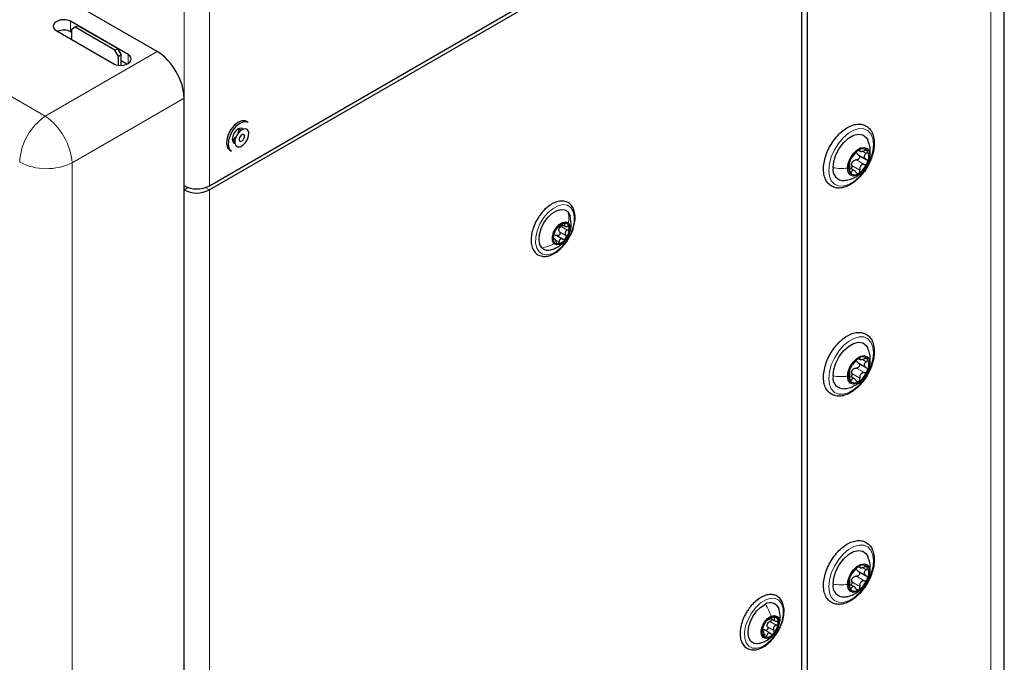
# Paper-space layout 'Blatt2' of a CAD drawing. Header units: millimetres. Extents: x 5 to 418, y 2 to 292.
# Tile 53 of 112: x 142 to 174, y 172 to 193. Entities that reach past the tile are written whole.
import ezdxf

# ---------------------------------------------------------------- set-up
doc = ezdxf.new("R2010")
doc.units = ezdxf.units.MM

psp = doc.layouts.new('Blatt2')

# ---------------------------------------------------------------- linework, layer by layer
at = {"color": 7, "linetype": 'Continuous', "lineweight": 25}
for p, q in [((174.261, 105.896), (174.261, 237.904)), ((167.812, 225.18), (167.812, 143.798)), ((167.812, 224.291), (167.812, 144.701)), ((148.26, 187.628), (167.399, 198.677)), ((167.399, 198.541), (148.26, 187.492)), ((167.635, 149.956), (167.635, 198.405)), ((146.553, 192.016), (141.05, 195.193)), ((145.609, 191.917), (143.723, 193.005)), ((143.251, 192.705), (145.137, 191.616)), ((143.752, 192.648), (143.723, 192.665)), ((143.87, 192.809), (143.752, 192.741)), ((143.752, 192.741), (143.752, 192.415)), ((143.959, 192.86), (143.87, 192.809)), ((145.167, 192.061), (143.87, 192.809)), ((145.255, 192.112), (143.959, 192.86)), ((145.167, 192.061), (145.255, 192.112)), ((145.284, 191.857), (145.167, 192.061)), ((145.255, 192.112), (145.373, 191.908)), ((145.373, 191.908), (145.284, 191.857)), ((145.284, 191.568), (145.284, 191.857)), ((145.373, 191.564), (145.373, 191.908)), ((145.56, 191.604), (145.373, 191.713)), ((147.435, 145.916), (147.435, 190.487)), ((149.534, 189.698), (149.475, 189.732)), ((149.301, 189.445), (149.217, 189.493)), ((149.009, 189.132), (149.093, 189.084)), ((148.931, 188.79), (148.99, 188.756)), ((169.493, 188.786), (169.542, 188.758)), ((169.483, 188.643), (169.744, 188.492)), ((169.352, 188.13), (169.202, 188.217)), ((169.727, 188.23), (169.749, 188.269)), ((159.792, 186.364), (159.892, 186.306)), ((159.562, 185.886), (159.509, 185.916)), ((159.63, 186.008), (159.837, 185.889)), ((169.493, 181.981), (169.542, 181.953)), ((169.483, 181.838), (169.744, 181.687)), ((169.352, 181.326), (169.202, 181.413)), ((169.727, 181.426), (169.749, 181.465)), ((169.483, 175.034), (169.744, 174.883)), ((169.493, 175.177), (169.542, 175.149)), ((169.352, 174.521), (169.202, 174.608)), ((169.727, 174.621), (169.749, 174.66)), ((166.618, 173.486), (166.776, 173.394)), ((166.391, 173.051), (166.34, 173.081)), ((166.623, 172.994), (166.395, 173.126)), ((166.238, 172.668), (166.419, 172.73))]:
    psp.add_line(p, q, dxfattribs=at)
at = {"color": 7, "linetype": 'Continuous', "lineweight": 18}
for p, q in [((173.822, 105.284), (173.822, 237.292)), ((147.435, 187.628), (147.435, 213.145)), ((148.26, 187.628), (148.26, 213.145)), ((127.292, 198.912), (142.895, 189.904)), ((143.723, 192.665), (143.723, 193.005)), ((142.895, 189.904), (146.553, 192.016)), ((145.609, 191.63), (145.609, 191.917)), ((147.435, 190.487), (143.777, 188.376)), ((169.512, 188.803), (169.536, 188.789)), ((169.62, 188.758), (169.746, 188.685)), ((169.874, 188.736), (169.86, 188.625)), ((169.422, 188.475), (169.682, 188.325)), ((143.777, 188.376), (143.777, 118.158)), ((169.196, 188.122), (169.262, 188.083)), ((169.277, 188.294), (169.536, 188.144)), ((147.57, 187.57), (147.435, 187.492)), ((147.435, 138.499), (147.435, 187.492)), ((148.125, 187.57), (148.26, 187.492)), ((148.26, 187.492), (148.26, 138.499)), ((159.77, 186.3), (159.976, 186.181)), ((159.842, 186.403), (159.888, 186.376)), ((159.505, 185.888), (159.53, 185.874)), ((159.563, 185.877), (159.702, 185.797)), ((159.714, 186.126), (159.921, 186.007)), ((169.512, 181.999), (169.536, 181.985)), ((169.422, 181.671), (169.682, 181.521)), ((169.62, 181.953), (169.746, 181.88)), ((169.874, 181.931), (169.86, 181.82)), ((169.196, 181.317), (169.262, 181.279)), ((169.277, 181.49), (169.536, 181.34)), ((169.512, 175.194), (169.536, 175.18)), ((169.62, 175.149), (169.746, 175.076)), ((169.874, 175.127), (169.86, 175.016)), ((169.277, 174.685), (169.536, 174.535)), ((169.422, 174.866), (169.682, 174.716)), ((169.196, 174.513), (169.262, 174.474)), ((166.596, 173.384), (166.802, 173.265)), ((166.693, 173.535), (166.756, 173.499)), ((166.341, 173.065), (166.355, 173.056)), ((166.424, 172.968), (166.495, 172.926)), ((166.517, 173.212), (166.724, 173.093))]:
    psp.add_line(p, q, dxfattribs=at)
at = {"color": 7, "linetype": 'Continuous', "lineweight": 25, "flags": 128}
for points in [[(149.475, 189.732), (149.434, 189.75), (149.321, 189.752), (149.196, 189.701), (149.071, 189.603), (148.961, 189.467), (148.877, 189.309), (148.828, 189.146)], [(149.534, 189.698), (149.493, 189.716), (149.38, 189.718), (149.255, 189.667), (149.13, 189.569), (149.02, 189.433), (148.936, 189.275), (148.887, 189.112)], [(149.366, 189.478), (149.34, 189.499), (149.277, 189.511), (149.203, 189.486), (149.129, 189.426), (149.065, 189.34), (149.023, 189.243), (149.009, 189.149)], [(149.098, 189.124), (149.095, 189.02), (149.126, 188.941), (149.187, 188.901), (149.269, 188.906), (149.358, 188.954), (149.442, 189.038), (149.507, 189.146), (149.544, 189.261), (149.547, 189.366), (149.515, 189.445), (149.454, 189.485), (149.373, 189.48), (149.284, 189.432), (149.2, 189.348), (149.135, 189.24), (149.098, 189.124)], [(149.221, 189.475), (149.206, 189.381), (149.188, 189.331)], [(148.828, 189.146), (148.82, 188.995), (148.853, 188.873), (148.925, 188.793), (148.931, 188.79)], [(148.887, 189.112), (148.879, 188.961), (148.912, 188.839), (148.984, 188.759), (148.99, 188.756)], [(149.009, 189.149), (149.023, 189.071), (149.065, 189.023), (149.096, 189.012)], [(149.235, 189.167), (149.234, 189.126), (149.246, 189.096), (149.269, 189.08), (149.301, 189.082), (149.335, 189.101), (149.367, 189.133), (149.393, 189.175), (149.407, 189.219), (149.408, 189.26), (149.396, 189.29), (149.372, 189.306), (149.341, 189.304), (149.306, 189.285), (149.274, 189.253), (149.249, 189.211), (149.235, 189.167)], [(168.66, 188.218), (168.684, 188.423), (168.754, 188.64), (168.864, 188.85), (169.005, 189.036), (169.166, 189.183), (169.333, 189.28), (169.494, 189.318), (169.635, 189.295), (169.745, 189.212), (169.797, 189.126)], [(169.134, 188.206), (169.156, 188.362), (169.219, 188.524), (169.315, 188.674), (169.434, 188.792), (169.56, 188.864), (169.678, 188.883), (169.775, 188.845), (169.838, 188.756), (169.86, 188.625)], [(169.86, 188.625), (169.838, 188.469), (169.775, 188.306), (169.678, 188.157), (169.56, 188.039), (169.434, 187.966), (169.315, 187.948), (169.219, 187.985), (169.156, 188.075), (169.134, 188.206)], [(159.14, 185.6), (159.072, 185.712), (159.044, 185.863), (159.058, 186.041), (159.113, 186.231), (159.204, 186.417), (159.324, 186.586), (159.463, 186.722), (159.611, 186.815), (159.754, 186.858), (159.882, 186.847), (159.984, 186.783)], [(159.984, 186.783), (160.052, 186.671), (160.06, 186.645)], [(159.531, 185.739), (159.484, 185.832), (159.481, 185.962), (159.521, 186.108), (159.599, 186.248), (159.703, 186.362), (159.816, 186.432), (159.923, 186.447), (160.006, 186.405)], [(160.006, 186.405), (160.052, 186.312), (160.056, 186.183), (160.016, 186.037), (159.938, 185.896), (159.834, 185.782), (159.72, 185.712), (159.614, 185.697), (159.531, 185.739)], [(168.66, 181.414), (168.684, 181.619), (168.754, 181.835), (168.864, 182.045), (169.005, 182.231), (169.166, 182.379), (169.333, 182.476), (169.494, 182.514), (169.635, 182.491), (169.745, 182.408), (169.797, 182.321)], [(169.134, 181.401), (169.156, 181.557), (169.219, 181.72), (169.315, 181.869), (169.434, 181.987), (169.56, 182.06), (169.678, 182.079), (169.775, 182.041), (169.838, 181.951), (169.86, 181.82)], [(169.86, 181.82), (169.838, 181.664), (169.775, 181.502), (169.678, 181.353), (169.56, 181.234), (169.434, 181.162), (169.315, 181.143), (169.219, 181.181), (169.156, 181.271), (169.134, 181.401)], [(168.66, 174.609), (168.684, 174.814), (168.754, 175.031), (168.864, 175.241), (169.005, 175.427), (169.166, 175.574), (169.333, 175.671), (169.494, 175.709), (169.635, 175.686), (169.745, 175.603), (169.797, 175.517)], [(169.134, 174.597), (169.156, 174.753), (169.219, 174.915), (169.315, 175.065), (169.434, 175.183), (169.56, 175.255), (169.678, 175.274), (169.775, 175.236), (169.838, 175.147), (169.86, 175.016)], [(169.86, 175.016), (169.838, 174.86), (169.775, 174.697), (169.678, 174.548), (169.56, 174.43), (169.434, 174.357), (169.315, 174.339), (169.219, 174.376), (169.156, 174.466), (169.134, 174.597)], [(166.348, 172.706), (166.205, 172.663), (166.077, 172.674), (165.975, 172.739), (165.907, 172.851), (165.879, 173.003), (165.894, 173.18), (165.948, 173.37), (166.04, 173.557), (166.16, 173.725), (166.299, 173.861), (166.447, 173.955)], [(166.631, 173.562), (166.74, 173.587), (166.829, 173.555), (166.883, 173.471), (166.894, 173.347), (166.861, 173.202), (166.789, 173.059), (166.689, 172.938), (166.576, 172.86)], [(166.576, 172.86), (166.467, 172.835), (166.379, 172.867), (166.325, 172.951), (166.313, 173.075), (166.346, 173.22), (166.418, 173.364), (166.518, 173.484), (166.631, 173.562)]]:
    psp.add_lwpolyline(points, dxfattribs=at)
at = {"color": 7, "linetype": 'Continuous', "lineweight": 18, "flags": 128}
for points in [[(168.519, 188.136), (168.54, 188.351), (168.602, 188.577), (168.703, 188.802), (168.834, 189.013), (168.99, 189.198), (169.161, 189.345), (169.338, 189.447), (169.509, 189.497), (169.665, 189.492), (169.796, 189.433), (169.896, 189.324), (169.959, 189.17), (169.98, 188.98), (169.959, 188.766), (169.896, 188.54), (169.796, 188.314), (169.665, 188.103), (169.509, 187.919), (169.338, 187.771), (169.161, 187.67), (168.99, 187.62), (168.834, 187.624), (168.703, 187.683), (168.602, 187.793), (168.54, 187.947), (168.519, 188.136)], [(160.08, 186.917), (160.158, 186.793), (160.196, 186.628), (160.19, 186.433), (160.141, 186.221), (160.053, 186.008), (159.932, 185.807), (159.785, 185.632), (159.623, 185.495), (159.457, 185.406), (159.298, 185.37), (159.158, 185.39), (159.044, 185.465), (158.966, 185.589), (158.929, 185.755), (158.934, 185.95), (158.983, 186.161), (159.071, 186.375), (159.192, 186.576), (159.339, 186.751), (159.501, 186.887), (159.667, 186.977), (159.826, 187.012), (159.967, 186.992), (160.08, 186.917)], [(168.519, 181.332), (168.54, 181.546), (168.602, 181.772), (168.703, 181.997), (168.834, 182.208), (168.99, 182.393), (169.161, 182.54), (169.338, 182.642), (169.509, 182.692), (169.665, 182.688), (169.796, 182.629), (169.896, 182.519), (169.959, 182.365), (169.98, 182.175), (169.959, 181.961), (169.896, 181.735), (169.796, 181.51), (169.665, 181.299), (169.509, 181.114), (169.338, 180.967), (169.161, 180.865), (168.99, 180.815), (168.834, 180.82), (168.703, 180.878), (168.602, 180.988), (168.54, 181.142), (168.519, 181.332)], [(168.519, 174.527), (168.54, 174.742), (168.602, 174.968), (168.703, 175.193), (168.834, 175.404), (168.99, 175.589), (169.161, 175.736), (169.338, 175.838), (169.509, 175.888), (169.665, 175.883), (169.796, 175.824), (169.896, 175.715), (169.959, 175.561), (169.98, 175.371), (169.959, 175.157), (169.896, 174.931), (169.796, 174.705), (169.665, 174.494), (169.509, 174.31), (169.338, 174.162), (169.161, 174.061), (168.99, 174.011), (168.834, 174.015), (168.703, 174.074), (168.602, 174.184), (168.54, 174.338), (168.519, 174.527)], [(166.337, 172.564), (166.175, 172.513), (166.028, 172.518), (165.907, 172.579), (165.819, 172.691), (165.77, 172.846), (165.764, 173.034), (165.801, 173.243), (165.879, 173.457), (165.992, 173.663), (166.133, 173.846), (166.292, 173.994), (166.458, 174.097), (166.62, 174.147), (166.767, 174.142), (166.888, 174.081), (166.976, 173.97), (167.025, 173.814), (167.031, 173.626), (166.994, 173.418), (166.916, 173.203), (166.803, 172.997), (166.662, 172.814), (166.503, 172.666), (166.337, 172.564)]]:
    psp.add_lwpolyline(points, dxfattribs=at)
at = {"color": 7, "linetype": 'Continuous', "lineweight": 18}
for centre, radius, start, end in [((143.99, 188.309), 1.935, 124.4666, 177.2658), ((141.663, 188.174), 2.124, 5.4458, 54.5542), ((142.943, 190.122), 1.935, 242.7384, 295.5295)]:
    psp.add_arc(centre, radius, start, end, dxfattribs=at)
at = {"color": 7, "linetype": 'Continuous', "lineweight": 25}
for centre, radius, start, end in [((148.851, 189.437), 0.346, 297.74, 325.16), ((169.883, 188.193), 0.716, 122.638, 159.7729), ((169.627, 188.637), 0.205, 40.5328, 129.2482), ((169.402, 188.58), 0.426, 333.4364, 26.5636), ((169.592, 188.25), 0.426, 153.4364, 206.5636), ((169.509, 188.261), 0.263, 135.2838, 147.1271), ((169.01, 188.155), 0.355, 169.7453, 273.6137), ((169.111, 188.637), 0.716, 302.638, 339.7729), ((169.367, 188.193), 0.205, 220.5328, 309.2482), ((147.848, 188.424), 0.897, 242.6097, 297.3903), ((147.848, 188.288), 0.897, 242.6097, 297.3903), ((160.047, 185.905), 0.543, 142.8697, 181.5276), ((159.948, 186.031), 0.39, 100.2814, 148.8549), ((159.884, 186.164), 0.198, 154.9793, 169.4181), ((159.88, 186.262), 0.152, 356.8849, 90.8685), ((159.49, 186.24), 0.543, 322.8697, 1.5276), ((159.656, 185.882), 0.152, 176.8849, 270.8685), ((159.589, 186.113), 0.39, 280.2814, 328.8549), ((159.338, 185.81), 0.289, 226.745, 287.6985), ((169.883, 181.389), 0.716, 122.638, 159.7729), ((169.627, 181.833), 0.205, 40.5328, 129.2482), ((169.402, 181.776), 0.426, 333.4364, 26.5636), ((169.592, 181.446), 0.426, 153.4364, 206.5636), ((169.509, 181.456), 0.263, 135.2838, 147.1271), ((169.01, 181.35), 0.355, 169.7453, 273.6137), ((169.111, 181.833), 0.716, 302.638, 339.7729), ((169.367, 181.389), 0.205, 220.5328, 309.2482), ((169.627, 175.028), 0.205, 40.5328, 129.2482), ((169.883, 174.584), 0.716, 122.638, 159.7729), ((169.402, 174.971), 0.426, 333.4364, 26.5636), ((169.01, 174.546), 0.355, 169.7453, 273.6137), ((169.592, 174.641), 0.426, 153.4364, 206.5636), ((169.509, 174.652), 0.263, 135.2838, 147.1271), ((169.111, 175.028), 0.716, 302.638, 339.7729), ((169.367, 174.584), 0.205, 220.5328, 309.2482), ((166.608, 173.703), 0.299, 14.1551, 122.729), ((166.935, 173.021), 0.599, 137.4839, 173.6092), ((166.736, 173.252), 0.298, 85.7943, 144.2762), ((166.712, 173.225), 0.219, 148.7957, 162.2973), ((166.272, 173.401), 0.599, 317.4839, 353.6092), ((166.689, 173.379), 0.184, 346.0603, 68.2132), ((166.518, 173.043), 0.184, 166.0603, 248.2132), ((166.472, 173.17), 0.298, 265.7943, 324.2762)]:
    psp.add_arc(centre, radius, start, end, dxfattribs=at)
for centre, major_axis, ratio, start_param, end_param in [((143.487, 192.855), (0.333, 0.016), 0.606667, 0.756333, 3.897926), ((143.487, 192.515), (0.333, 0.016), 0.606667, 0.756333, 2.138069), ((146.55, 190.995), (-0.625, 1.083), 0.578965, 3.928442, 5.496499), ((145.373, 191.766), (0.333, 0.016), 0.606667, 3.897926, 7.039519)]:
    psp.add_ellipse(centre, major_axis=major_axis, ratio=ratio, start_param=start_param, end_param=end_param, dxfattribs=at)
for points, knots in [([(169.229, 187.669), (169.26, 187.688), (169.351, 187.744), (169.496, 187.869), (169.653, 188.048), (169.789, 188.252), (169.897, 188.472), (169.972, 188.698), (170.011, 188.92), (170.011, 189.13), (169.969, 189.317), (169.885, 189.47), (169.764, 189.58), (169.617, 189.639), (169.456, 189.648), (169.286, 189.61), (169.11, 189.526), (168.935, 189.398), (168.771, 189.232), (168.625, 189.038), (168.504, 188.823), (168.414, 188.599), (168.359, 188.374), (168.341, 188.158), (168.365, 187.96), (168.43, 187.79), (168.536, 187.66), (168.674, 187.578), (168.83, 187.548), (168.996, 187.566), (169.131, 187.615), (169.209, 187.658), (169.229, 187.669)], [0, 0, 0, 0, 0.0186732, 0.0538579, 0.0889785, 0.1240261, 0.1590685, 0.1941799, 0.2294437, 0.2649498, 0.3007026, 0.3361738, 0.3704005, 0.4032145, 0.4356643, 0.4689002, 0.503345, 0.5384459, 0.5736031, 0.6086769, 0.6437113, 0.6787871, 0.713972, 0.7493633, 0.7850205, 0.8207198, 0.8555999, 0.8889439, 0.9214696, 0.9542303, 0.98818, 1, 1, 1, 1]), ([(169.875, 188.736), (169.876, 188.745), (169.883, 188.823), (169.86, 188.957), (169.815, 189.071), (169.795, 189.122)], [0, 0, 0, 0, 0.073514, 0.585674, 1, 1, 1, 1]), ([(169.497, 188.796), (169.489, 188.791), (169.473, 188.781), (169.447, 188.759), (169.425, 188.736), (169.413, 188.722), (169.408, 188.715)], [0, 0, 0, 0, 0.24999, 0.499611, 0.749127, 1, 1, 1, 1]), ([(169.536, 188.789), (169.537, 188.794), (169.54, 188.802), (169.533, 188.808), (169.519, 188.808), (169.504, 188.8), (169.497, 188.796)], [0, 0, 0, 0, 0.249853, 0.499901, 0.750114, 1, 1, 1, 1]), ([(169.536, 188.789), (169.534, 188.78), (169.53, 188.766), (169.544, 188.756), (169.561, 188.752), (169.586, 188.752), (169.626, 188.757), (169.659, 188.769), (169.682, 188.776)], [0, 0, 0, 0, 0.24922, 0.374358, 0.498948, 0.624021, 0.749768, 1, 1, 1, 1]), ([(169.783, 188.771), (169.778, 188.776), (169.768, 188.785), (169.742, 188.79), (169.712, 188.787), (169.692, 188.78), (169.682, 188.776)], [0, 0, 0, 0, 0.249858, 0.499467, 0.749011, 1, 1, 1, 1]), ([(169.746, 188.685), (169.754, 188.692), (169.77, 188.705), (169.785, 188.729), (169.791, 188.752), (169.786, 188.765), (169.783, 188.771)], [0, 0, 0, 0, 0.249806, 0.500054, 0.750309, 1, 1, 1, 1]), ([(169.749, 188.269), (169.768, 188.302), (169.823, 188.393), (169.869, 188.553), (169.873, 188.679), (169.875, 188.736)], [0, 0, 0, 0, 0.233244, 0.649662, 1, 1, 1, 1]), ([(169.211, 188.441), (169.208, 188.431), (169.2, 188.411), (169.195, 188.388), (169.194, 188.373), (169.197, 188.37), (169.198, 188.369)], [0, 0, 0, 0, 0.250032, 0.499632, 0.749228, 1, 1, 1, 1]), ([(169.262, 188.534), (169.259, 188.53), (169.252, 188.521), (169.238, 188.499), (169.224, 188.471), (169.215, 188.451), (169.211, 188.441)], [0, 0, 0, 0, 0.249816, 0.499908, 0.75012, 1, 1, 1, 1]), ([(169.262, 188.534), (169.27, 188.544), (169.281, 188.558), (169.304, 188.589), (169.324, 188.615), (169.347, 188.642), (169.377, 188.677), (169.395, 188.7), (169.408, 188.715)], [0, 0, 0, 0, 0.249219, 0.374357, 0.498947, 0.62402, 0.749767, 1, 1, 1, 1]), ([(169.277, 188.294), (169.274, 188.313), (169.27, 188.35), (169.282, 188.386), (169.289, 188.404)], [0, 0, 0, 0, 0.500646, 1, 1, 1, 1]), ([(169.322, 188.446), (169.338, 188.455), (169.369, 188.474), (169.404, 188.475), (169.422, 188.475)], [0, 0, 0, 0, 0.49811, 1, 1, 1, 1]), ([(169.486, 188.641), (169.495, 188.635), (169.511, 188.625), (169.526, 188.6), (169.531, 188.57), (169.525, 188.539), (169.508, 188.511), (169.483, 188.489), (169.453, 188.476), (169.433, 188.475), (169.422, 188.475)], [0, 0, 0, 0, 0.1252122, 0.2494682, 0.3743102, 0.49905, 0.6238871, 0.7493816, 0.8744372, 1, 1, 1, 1]), ([(169.486, 188.641), (169.472, 188.65), (169.444, 188.668), (169.431, 188.696), (169.425, 188.71)], [0, 0, 0, 0, 0.500609, 1, 1, 1, 1]), ([(169.746, 188.685), (169.729, 188.67), (169.703, 188.649), (169.685, 188.612), (169.68, 188.583), (169.685, 188.555), (169.703, 188.52), (169.729, 188.503), (169.746, 188.491)], [0, 0, 0, 0, 0.249194, 0.37433, 0.498925, 0.624004, 0.749757, 1, 1, 1, 1]), ([(169.783, 188.39), (169.786, 188.4), (169.791, 188.42), (169.785, 188.45), (169.77, 188.475), (169.754, 188.486), (169.746, 188.491)], [0, 0, 0, 0, 0.250032, 0.4996317, 0.7492275, 1, 1, 1, 1]), ([(169.034, 187.805), (169.056, 187.806), (169.14, 187.811), (169.281, 187.857), (169.444, 187.94), (169.558, 188.021), (169.607, 188.079), (169.618, 188.092)], [0, 0, 0, 0, 0.097746, 0.382147, 0.655833, 0.924291, 1, 1, 1, 1]), ([(169.198, 188.175), (169.197, 188.164), (169.194, 188.143), (169.195, 188.11), (169.201, 188.08), (169.208, 188.066), (169.211, 188.06)], [0, 0, 0, 0, 0.249806, 0.500054, 0.750309, 1, 1, 1, 1]), ([(169.198, 188.175), (169.2, 188.198), (169.204, 188.232), (169.206, 188.278), (169.206, 188.31), (169.206, 188.335), (169.204, 188.36), (169.2, 188.365), (169.198, 188.369)], [0, 0, 0, 0, 0.249194, 0.37433, 0.498925, 0.624004, 0.749757, 1, 1, 1, 1]), ([(169.211, 188.06), (169.215, 188.055), (169.224, 188.047), (169.238, 188.049), (169.252, 188.061), (169.259, 188.076), (169.262, 188.083)], [0, 0, 0, 0, 0.249858, 0.499467, 0.749011, 1, 1, 1, 1]), ([(169.277, 188.294), (169.278, 188.283), (169.281, 188.262), (169.274, 188.23), (169.262, 188.204), (169.25, 188.195), (169.246, 188.192)], [0, 0, 0, 0, 0.278955, 0.555759, 0.833842, 1, 1, 1, 1]), ([(169.408, 188.07), (169.395, 188.088), (169.377, 188.115), (169.347, 188.134), (169.325, 188.141), (169.304, 188.138), (169.281, 188.123), (169.27, 188.099), (169.262, 188.083)], [0, 0, 0, 0, 0.24922, 0.374358, 0.498948, 0.624021, 0.749768, 1, 1, 1, 1]), ([(169.497, 188.034), (169.504, 188.04), (169.519, 188.051), (169.533, 188.08), (169.54, 188.112), (169.537, 188.134), (169.536, 188.144)], [0, 0, 0, 0, 0.24999, 0.499611, 0.749127, 1, 1, 1, 1]), ([(169.682, 188.325), (169.66, 188.324), (169.626, 188.323), (169.587, 188.301), (169.561, 188.278), (169.544, 188.248), (169.53, 188.203), (169.534, 188.168), (169.536, 188.144)], [0, 0, 0, 0, 0.249219, 0.374357, 0.498947, 0.62402, 0.749767, 1, 1, 1, 1]), ([(169.682, 188.325), (169.692, 188.326), (169.712, 188.326), (169.742, 188.339), (169.768, 188.361), (169.778, 188.38), (169.783, 188.39)], [0, 0, 0, 0, 0.249816, 0.4999076, 0.7501199, 1, 1, 1, 1]), ([(169.408, 188.07), (169.413, 188.062), (169.425, 188.045), (169.447, 188.03), (169.473, 188.024), (169.489, 188.031), (169.497, 188.034)], [0, 0, 0, 0, 0.249853, 0.499901, 0.750114, 1, 1, 1, 1]), ([(160.04, 185.955), (160.049, 185.97), (160.098, 186.05), (160.159, 186.209), (160.214, 186.418), (160.229, 186.619), (160.204, 186.801), (160.137, 186.954), (160.031, 187.065), (159.896, 187.126), (159.746, 187.136), (159.588, 187.099), (159.424, 187.017), (159.263, 186.891), (159.143, 186.764), (159.082, 186.681), (159.066, 186.658)], [0, 0, 0, 0, 0.018993, 0.0993188, 0.1798818, 0.260923, 0.342603, 0.4242988, 0.5037125, 0.5795006, 0.6539833, 0.7300687, 0.8090282, 0.8894599, 0.9699328, 1, 1, 1, 1]), ([(159.066, 186.658), (159.043, 186.625), (158.979, 186.53), (158.902, 186.387), (158.867, 186.278), (158.854, 186.237)], [0, 0, 0, 0, 0.250555, 0.725731, 1, 1, 1, 1]), ([(159.422, 185.534), (159.498, 185.559), (159.622, 185.601), (159.773, 185.704), (159.898, 185.824), (160.003, 185.98), (160.067, 186.148), (160.11, 186.37), (160.08, 186.532), (160.059, 186.649)], [0, 0, 0, 0, 0.165961, 0.273235, 0.379241, 0.527018, 0.662597, 0.754984, 1, 1, 1, 1]), ([(158.854, 186.237), (158.843, 186.208), (158.807, 186.108), (158.782, 185.94), (158.783, 185.747), (158.827, 185.576), (158.913, 185.441), (159.034, 185.351), (159.176, 185.314), (159.33, 185.325), (159.492, 185.383), (159.656, 185.485), (159.812, 185.628), (159.945, 185.788), (160.011, 185.904), (160.04, 185.955)], [0, 0, 0, 0, 0.035352, 0.118943, 0.203128, 0.287922, 0.371781, 0.45223, 0.529721, 0.607165, 0.687331, 0.769983, 0.853361, 0.936577, 1, 1, 1, 1]), ([(159.52, 185.986), (159.525, 186.002), (159.533, 186.025), (159.543, 186.061), (159.552, 186.088), (159.56, 186.113), (159.57, 186.14), (159.573, 186.152), (159.576, 186.161)], [0, 0, 0, 0, 0.2491995, 0.3743362, 0.4989302, 0.6240074, 0.7497593, 1, 1, 1, 1]), ([(159.614, 186.232), (159.609, 186.225), (159.599, 186.211), (159.587, 186.189), (159.579, 186.171), (159.577, 186.164), (159.576, 186.161)], [0, 0, 0, 0, 0.249991, 0.499611, 0.749127, 1, 1, 1, 1]), ([(159.66, 186.278), (159.658, 186.278), (159.655, 186.277), (159.644, 186.268), (159.63, 186.253), (159.619, 186.239), (159.614, 186.232)], [0, 0, 0, 0, 0.249852, 0.499902, 0.750115, 1, 1, 1, 1]), ([(159.66, 186.278), (159.664, 186.279), (159.67, 186.281), (159.688, 186.293), (159.706, 186.305), (159.728, 186.32), (159.759, 186.342), (159.78, 186.359), (159.794, 186.371)], [0, 0, 0, 0, 0.249201, 0.374338, 0.498932, 0.624008, 0.74976, 1, 1, 1, 1]), ([(159.714, 186.126), (159.707, 186.137), (159.692, 186.159), (159.69, 186.187), (159.689, 186.2)], [0, 0, 0, 0, 0.501552, 1, 1, 1, 1]), ([(159.704, 186.248), (159.713, 186.259), (159.731, 186.281), (159.757, 186.294), (159.77, 186.3)], [0, 0, 0, 0, 0.498457, 1, 1, 1, 1]), ([(159.821, 186.348), (159.818, 186.342), (159.812, 186.329), (159.794, 186.312), (159.778, 186.304), (159.77, 186.3)], [0, 0, 0, 0, 0.282152, 0.640349, 1, 1, 1, 1]), ([(159.878, 186.414), (159.872, 186.413), (159.859, 186.411), (159.837, 186.401), (159.814, 186.387), (159.801, 186.376), (159.794, 186.371)], [0, 0, 0, 0, 0.249857, 0.499466, 0.749011, 1, 1, 1, 1]), ([(159.888, 186.376), (159.881, 186.365), (159.871, 186.348), (159.872, 186.328), (159.88, 186.314), (159.895, 186.304), (159.922, 186.294), (159.949, 186.294), (159.966, 186.294)], [0, 0, 0, 0, 0.2491679, 0.3743031, 0.4989033, 0.6239875, 0.7497462, 1, 1, 1, 1]), ([(159.888, 186.376), (159.891, 186.381), (159.898, 186.391), (159.899, 186.404), (159.893, 186.413), (159.883, 186.414), (159.878, 186.414)], [0, 0, 0, 0, 0.249807, 0.500055, 0.750309, 1, 1, 1, 1]), ([(159.976, 186.181), (159.96, 186.173), (159.934, 186.159), (159.91, 186.131), (159.898, 186.106), (159.894, 186.08), (159.897, 186.044), (159.911, 186.022), (159.921, 186.007)], [0, 0, 0, 0, 0.249199, 0.374336, 0.49893, 0.624007, 0.749759, 1, 1, 1, 1]), ([(160.032, 186.254), (160.031, 186.261), (160.028, 186.274), (160.012, 186.287), (159.991, 186.294), (159.975, 186.294), (159.966, 186.294)], [0, 0, 0, 0, 0.250033, 0.499632, 0.749228, 1, 1, 1, 1]), ([(159.976, 186.181), (159.984, 186.185), (160, 186.193), (160.019, 186.211), (160.031, 186.233), (160.032, 186.247), (160.032, 186.254)], [0, 0, 0, 0, 0.249815, 0.499908, 0.75012, 1, 1, 1, 1]), ([(159.52, 185.986), (159.518, 185.979), (159.513, 185.965), (159.507, 185.939), (159.504, 185.913), (159.504, 185.898), (159.504, 185.89)], [0, 0, 0, 0, 0.249815, 0.499908, 0.75012, 1, 1, 1, 1]), ([(159.504, 185.89), (159.505, 185.884), (159.507, 185.872), (159.514, 185.864), (159.522, 185.864), (159.527, 185.87), (159.53, 185.874)], [0, 0, 0, 0, 0.250033, 0.499632, 0.749228, 1, 1, 1, 1]), ([(159.608, 185.792), (159.603, 185.81), (159.596, 185.837), (159.582, 185.864), (159.57, 185.88), (159.559, 185.888), (159.544, 185.891), (159.536, 185.88), (159.53, 185.874)], [0, 0, 0, 0, 0.249168, 0.374303, 0.498903, 0.623987, 0.749746, 1, 1, 1, 1]), ([(159.558, 186.017), (159.57, 186.019), (159.594, 186.023), (159.618, 186.013), (159.63, 186.008)], [0, 0, 0, 0, 0.498457, 1, 1, 1, 1]), ([(159.714, 186.126), (159.719, 186.119), (159.727, 186.106), (159.732, 186.081), (159.729, 186.054), (159.717, 186.03), (159.699, 186.012), (159.676, 186.002), (159.652, 186), (159.638, 186.006), (159.63, 186.008)], [0, 0, 0, 0, 0.125222, 0.249483, 0.374326, 0.499063, 0.623896, 0.749388, 0.874441, 1, 1, 1, 1]), ([(159.837, 185.889), (159.821, 185.895), (159.797, 185.904), (159.765, 185.899), (159.743, 185.889), (159.726, 185.872), (159.708, 185.843), (159.705, 185.815), (159.702, 185.797)], [0, 0, 0, 0, 0.249201, 0.3743378, 0.4989316, 0.6240084, 0.74976, 1, 1, 1, 1]), ([(159.837, 185.889), (159.844, 185.887), (159.858, 185.881), (159.882, 185.883), (159.905, 185.892), (159.917, 185.905), (159.922, 185.912)], [0, 0, 0, 0, 0.249852, 0.499902, 0.750115, 1, 1, 1, 1]), ([(159.922, 185.912), (159.927, 185.92), (159.936, 185.935), (159.938, 185.961), (159.934, 185.987), (159.925, 186), (159.921, 186.007)], [0, 0, 0, 0, 0.249991, 0.499611, 0.749127, 1, 1, 1, 1]), ([(159.608, 185.792), (159.61, 185.784), (159.615, 185.767), (159.626, 185.747), (159.641, 185.732), (159.653, 185.731), (159.658, 185.73)], [0, 0, 0, 0, 0.249807, 0.500055, 0.750309, 1, 1, 1, 1]), ([(159.658, 185.73), (159.664, 185.731), (159.675, 185.734), (159.689, 185.75), (159.699, 185.771), (159.701, 185.788), (159.702, 185.797)], [0, 0, 0, 0, 0.249857, 0.499466, 0.749011, 1, 1, 1, 1]), ([(169.229, 180.864), (169.26, 180.884), (169.351, 180.94), (169.496, 181.064), (169.653, 181.243), (169.789, 181.448), (169.897, 181.668), (169.972, 181.894), (170.011, 182.116), (170.011, 182.325), (169.969, 182.512), (169.885, 182.666), (169.764, 182.776), (169.617, 182.834), (169.456, 182.843), (169.286, 182.805), (169.11, 182.721), (168.935, 182.593), (168.771, 182.428), (168.625, 182.233), (168.504, 182.019), (168.414, 181.794), (168.359, 181.569), (168.341, 181.353), (168.365, 181.155), (168.43, 180.986), (168.536, 180.855), (168.674, 180.774), (168.83, 180.744), (168.996, 180.762), (169.131, 180.81), (169.209, 180.853), (169.229, 180.864)], [0, 0, 0, 0, 0.0186732, 0.0538579, 0.0889785, 0.1240261, 0.1590685, 0.1941799, 0.2294437, 0.2649498, 0.3007026, 0.3361738, 0.3704005, 0.4032145, 0.4356643, 0.4689002, 0.503345, 0.5384459, 0.5736031, 0.6086769, 0.6437113, 0.6787871, 0.713972, 0.7493633, 0.7850205, 0.8207198, 0.8555999, 0.8889439, 0.9214696, 0.9542303, 0.98818, 1, 1, 1, 1]), ([(169.875, 181.931), (169.876, 181.941), (169.883, 182.018), (169.86, 182.152), (169.815, 182.266), (169.795, 182.317)], [0, 0, 0, 0, 0.073514, 0.585674, 1, 1, 1, 1]), ([(169.497, 181.992), (169.489, 181.987), (169.473, 181.976), (169.447, 181.954), (169.425, 181.931), (169.413, 181.918), (169.408, 181.911)], [0, 0, 0, 0, 0.24999, 0.499611, 0.749127, 1, 1, 1, 1]), ([(169.536, 181.985), (169.537, 181.989), (169.54, 181.998), (169.533, 182.004), (169.519, 182.003), (169.504, 181.996), (169.497, 181.992)], [0, 0, 0, 0, 0.249853, 0.499901, 0.750114, 1, 1, 1, 1]), ([(169.536, 181.985), (169.534, 181.976), (169.53, 181.962), (169.544, 181.951), (169.561, 181.947), (169.586, 181.947), (169.626, 181.953), (169.659, 181.964), (169.682, 181.972)], [0, 0, 0, 0, 0.24922, 0.374358, 0.498948, 0.624021, 0.749768, 1, 1, 1, 1]), ([(169.783, 181.966), (169.778, 181.971), (169.768, 181.981), (169.742, 181.985), (169.712, 181.982), (169.692, 181.975), (169.682, 181.972)], [0, 0, 0, 0, 0.249858, 0.499467, 0.749011, 1, 1, 1, 1]), ([(169.746, 181.88), (169.754, 181.887), (169.77, 181.9), (169.785, 181.924), (169.791, 181.948), (169.786, 181.96), (169.783, 181.966)], [0, 0, 0, 0, 0.249806, 0.500054, 0.750309, 1, 1, 1, 1]), ([(169.211, 181.636), (169.208, 181.627), (169.2, 181.607), (169.195, 181.584), (169.194, 181.568), (169.197, 181.566), (169.198, 181.564)], [0, 0, 0, 0, 0.250032, 0.499632, 0.749228, 1, 1, 1, 1]), ([(169.262, 181.73), (169.259, 181.725), (169.252, 181.717), (169.238, 181.694), (169.224, 181.667), (169.215, 181.646), (169.211, 181.636)], [0, 0, 0, 0, 0.249816, 0.499908, 0.75012, 1, 1, 1, 1]), ([(169.262, 181.73), (169.27, 181.739), (169.281, 181.753), (169.304, 181.784), (169.324, 181.81), (169.347, 181.838), (169.377, 181.873), (169.395, 181.896), (169.408, 181.911)], [0, 0, 0, 0, 0.249219, 0.374357, 0.498947, 0.62402, 0.749767, 1, 1, 1, 1]), ([(169.322, 181.641), (169.338, 181.651), (169.369, 181.67), (169.404, 181.67), (169.422, 181.671)], [0, 0, 0, 0, 0.49811, 1, 1, 1, 1]), ([(169.486, 181.836), (169.495, 181.831), (169.511, 181.82), (169.526, 181.795), (169.531, 181.766), (169.525, 181.735), (169.508, 181.706), (169.483, 181.685), (169.453, 181.672), (169.433, 181.671), (169.422, 181.671)], [0, 0, 0, 0, 0.1252122, 0.2494682, 0.3743102, 0.49905, 0.6238871, 0.7493816, 0.8744372, 1, 1, 1, 1]), ([(169.486, 181.836), (169.472, 181.845), (169.444, 181.863), (169.431, 181.892), (169.425, 181.906)], [0, 0, 0, 0, 0.500609, 1, 1, 1, 1]), ([(169.746, 181.88), (169.729, 181.866), (169.703, 181.844), (169.685, 181.808), (169.68, 181.779), (169.685, 181.751), (169.703, 181.716), (169.729, 181.698), (169.746, 181.686)], [0, 0, 0, 0, 0.249194, 0.37433, 0.498925, 0.624004, 0.749757, 1, 1, 1, 1]), ([(169.783, 181.585), (169.786, 181.596), (169.791, 181.616), (169.785, 181.646), (169.77, 181.67), (169.754, 181.681), (169.746, 181.686)], [0, 0, 0, 0, 0.250032, 0.4996317, 0.7492275, 1, 1, 1, 1]), ([(169.749, 181.465), (169.768, 181.497), (169.823, 181.588), (169.869, 181.749), (169.873, 181.874), (169.875, 181.931)], [0, 0, 0, 0, 0.233244, 0.649662, 1, 1, 1, 1]), ([(169.198, 181.37), (169.197, 181.36), (169.194, 181.338), (169.195, 181.305), (169.201, 181.275), (169.208, 181.262), (169.211, 181.255)], [0, 0, 0, 0, 0.249806, 0.500054, 0.750309, 1, 1, 1, 1]), ([(169.198, 181.37), (169.2, 181.393), (169.204, 181.428), (169.206, 181.474), (169.206, 181.505), (169.206, 181.531), (169.204, 181.556), (169.2, 181.561), (169.198, 181.564)], [0, 0, 0, 0, 0.249194, 0.37433, 0.498925, 0.624004, 0.749757, 1, 1, 1, 1]), ([(169.277, 181.49), (169.278, 181.479), (169.281, 181.457), (169.274, 181.425), (169.262, 181.4), (169.25, 181.391), (169.246, 181.387)], [0, 0, 0, 0, 0.278955, 0.555759, 0.833842, 1, 1, 1, 1]), ([(169.408, 181.266), (169.395, 181.283), (169.377, 181.31), (169.347, 181.33), (169.325, 181.337), (169.304, 181.334), (169.281, 181.319), (169.27, 181.295), (169.262, 181.279)], [0, 0, 0, 0, 0.24922, 0.374358, 0.498948, 0.624021, 0.749768, 1, 1, 1, 1]), ([(169.277, 181.49), (169.274, 181.508), (169.27, 181.546), (169.282, 181.581), (169.289, 181.599)], [0, 0, 0, 0, 0.500646, 1, 1, 1, 1]), ([(169.497, 181.23), (169.504, 181.235), (169.519, 181.247), (169.533, 181.275), (169.54, 181.307), (169.537, 181.329), (169.536, 181.34)], [0, 0, 0, 0, 0.24999, 0.499611, 0.749127, 1, 1, 1, 1]), ([(169.682, 181.521), (169.66, 181.52), (169.626, 181.518), (169.587, 181.497), (169.561, 181.474), (169.544, 181.444), (169.53, 181.399), (169.534, 181.363), (169.536, 181.34)], [0, 0, 0, 0, 0.249219, 0.374357, 0.498947, 0.62402, 0.749767, 1, 1, 1, 1]), ([(169.682, 181.521), (169.692, 181.521), (169.712, 181.522), (169.742, 181.535), (169.768, 181.556), (169.778, 181.576), (169.783, 181.585)], [0, 0, 0, 0, 0.249816, 0.4999076, 0.7501199, 1, 1, 1, 1]), ([(169.034, 181), (169.056, 181.002), (169.14, 181.007), (169.281, 181.053), (169.444, 181.136), (169.558, 181.217), (169.607, 181.275), (169.618, 181.288)], [0, 0, 0, 0, 0.097746, 0.382147, 0.655833, 0.924291, 1, 1, 1, 1]), ([(169.211, 181.255), (169.215, 181.251), (169.224, 181.242), (169.238, 181.244), (169.252, 181.256), (169.259, 181.271), (169.262, 181.279)], [0, 0, 0, 0, 0.249858, 0.499467, 0.749011, 1, 1, 1, 1]), ([(169.408, 181.266), (169.413, 181.257), (169.425, 181.241), (169.447, 181.226), (169.473, 181.22), (169.489, 181.226), (169.497, 181.23)], [0, 0, 0, 0, 0.249853, 0.499901, 0.750114, 1, 1, 1, 1]), ([(169.229, 174.06), (169.26, 174.079), (169.351, 174.135), (169.496, 174.26), (169.653, 174.439), (169.789, 174.643), (169.897, 174.863), (169.972, 175.089), (170.011, 175.311), (170.011, 175.521), (169.969, 175.708), (169.885, 175.861), (169.764, 175.971), (169.617, 176.03), (169.456, 176.039), (169.286, 176.001), (169.11, 175.917), (168.935, 175.789), (168.771, 175.623), (168.625, 175.429), (168.504, 175.214), (168.414, 174.99), (168.359, 174.765), (168.341, 174.549), (168.365, 174.351), (168.43, 174.181), (168.536, 174.051), (168.674, 173.969), (168.83, 173.939), (168.996, 173.957), (169.131, 174.006), (169.209, 174.049), (169.229, 174.06)], [0, 0, 0, 0, 0.018673, 0.053858, 0.088978, 0.124026, 0.159069, 0.19418, 0.229444, 0.26495, 0.300703, 0.336174, 0.3704, 0.403215, 0.435664, 0.4689, 0.503345, 0.538446, 0.573603, 0.608677, 0.643711, 0.678787, 0.713972, 0.749363, 0.785021, 0.82072, 0.8556, 0.888944, 0.92147, 0.95423, 0.98818, 1, 1, 1, 1]), ([(169.536, 175.18), (169.537, 175.185), (169.54, 175.193), (169.533, 175.199), (169.519, 175.199), (169.504, 175.191), (169.497, 175.187)], [0, 0, 0, 0, 0.249853, 0.499901, 0.750114, 1, 1, 1, 1]), ([(169.875, 175.127), (169.876, 175.136), (169.883, 175.214), (169.86, 175.348), (169.815, 175.462), (169.795, 175.513)], [0, 0, 0, 0, 0.073514, 0.585674, 1, 1, 1, 1]), ([(169.262, 174.925), (169.259, 174.921), (169.252, 174.912), (169.238, 174.89), (169.224, 174.862), (169.215, 174.842), (169.211, 174.832)], [0, 0, 0, 0, 0.249816, 0.4999076, 0.7501199, 1, 1, 1, 1]), ([(169.262, 174.925), (169.27, 174.935), (169.281, 174.949), (169.304, 174.98), (169.324, 175.006), (169.347, 175.033), (169.377, 175.068), (169.395, 175.091), (169.408, 175.106)], [0, 0, 0, 0, 0.2492191, 0.3743567, 0.4989469, 0.6240198, 0.7497675, 1, 1, 1, 1]), ([(169.497, 175.187), (169.489, 175.182), (169.473, 175.172), (169.447, 175.15), (169.425, 175.127), (169.413, 175.113), (169.408, 175.106)], [0, 0, 0, 0, 0.24999, 0.499611, 0.749127, 1, 1, 1, 1]), ([(169.486, 175.032), (169.495, 175.026), (169.511, 175.016), (169.526, 174.991), (169.531, 174.961), (169.525, 174.93), (169.508, 174.902), (169.483, 174.88), (169.453, 174.867), (169.433, 174.866), (169.422, 174.866)], [0, 0, 0, 0, 0.125212, 0.249468, 0.37431, 0.49905, 0.623887, 0.749382, 0.874437, 1, 1, 1, 1]), ([(169.486, 175.032), (169.472, 175.041), (169.444, 175.059), (169.431, 175.087), (169.425, 175.101)], [0, 0, 0, 0, 0.500609, 1, 1, 1, 1]), ([(169.536, 175.18), (169.534, 175.171), (169.53, 175.157), (169.544, 175.147), (169.561, 175.143), (169.586, 175.143), (169.626, 175.148), (169.659, 175.16), (169.682, 175.167)], [0, 0, 0, 0, 0.24922, 0.374358, 0.498948, 0.624021, 0.749768, 1, 1, 1, 1]), ([(169.746, 175.076), (169.729, 175.061), (169.703, 175.04), (169.685, 175.003), (169.68, 174.974), (169.685, 174.946), (169.703, 174.911), (169.729, 174.894), (169.746, 174.882)], [0, 0, 0, 0, 0.249194, 0.37433, 0.498925, 0.624004, 0.749757, 1, 1, 1, 1]), ([(169.783, 175.162), (169.778, 175.167), (169.768, 175.176), (169.742, 175.181), (169.712, 175.178), (169.692, 175.171), (169.682, 175.167)], [0, 0, 0, 0, 0.249858, 0.499467, 0.749011, 1, 1, 1, 1]), ([(169.746, 175.076), (169.754, 175.083), (169.77, 175.096), (169.785, 175.12), (169.791, 175.143), (169.786, 175.156), (169.783, 175.162)], [0, 0, 0, 0, 0.249806, 0.500054, 0.750309, 1, 1, 1, 1]), ([(169.783, 174.781), (169.786, 174.791), (169.791, 174.811), (169.785, 174.841), (169.77, 174.866), (169.754, 174.877), (169.746, 174.882)], [0, 0, 0, 0, 0.250032, 0.499632, 0.749228, 1, 1, 1, 1]), ([(169.749, 174.66), (169.768, 174.693), (169.823, 174.784), (169.869, 174.944), (169.873, 175.07), (169.875, 175.127)], [0, 0, 0, 0, 0.233244, 0.649662, 1, 1, 1, 1]), ([(169.211, 174.832), (169.208, 174.822), (169.2, 174.802), (169.195, 174.779), (169.194, 174.764), (169.197, 174.761), (169.198, 174.76)], [0, 0, 0, 0, 0.250032, 0.499632, 0.749228, 1, 1, 1, 1]), ([(169.198, 174.566), (169.197, 174.555), (169.194, 174.534), (169.195, 174.501), (169.201, 174.471), (169.208, 174.457), (169.211, 174.451)], [0, 0, 0, 0, 0.249806, 0.500054, 0.750309, 1, 1, 1, 1]), ([(169.198, 174.566), (169.2, 174.589), (169.204, 174.623), (169.206, 174.669), (169.206, 174.701), (169.206, 174.726), (169.204, 174.751), (169.2, 174.756), (169.198, 174.76)], [0, 0, 0, 0, 0.249194, 0.37433, 0.498925, 0.624004, 0.749757, 1, 1, 1, 1]), ([(169.277, 174.685), (169.278, 174.674), (169.281, 174.652), (169.274, 174.62), (169.262, 174.595), (169.25, 174.586), (169.246, 174.583)], [0, 0, 0, 0, 0.278955, 0.555759, 0.833842, 1, 1, 1, 1]), ([(169.277, 174.685), (169.274, 174.704), (169.27, 174.741), (169.282, 174.777), (169.289, 174.794)], [0, 0, 0, 0, 0.500646, 1, 1, 1, 1]), ([(169.322, 174.837), (169.338, 174.846), (169.369, 174.865), (169.404, 174.866), (169.422, 174.866)], [0, 0, 0, 0, 0.49811, 1, 1, 1, 1]), ([(169.682, 174.716), (169.66, 174.715), (169.626, 174.714), (169.587, 174.692), (169.561, 174.669), (169.544, 174.639), (169.53, 174.594), (169.534, 174.559), (169.536, 174.535)], [0, 0, 0, 0, 0.249219, 0.374357, 0.498947, 0.62402, 0.749767, 1, 1, 1, 1]), ([(169.682, 174.716), (169.692, 174.717), (169.712, 174.717), (169.742, 174.73), (169.768, 174.752), (169.778, 174.771), (169.783, 174.781)], [0, 0, 0, 0, 0.249816, 0.499908, 0.75012, 1, 1, 1, 1]), ([(167.055, 173.653), (167.057, 173.688), (167.062, 173.789), (167.039, 173.942), (166.972, 174.094), (166.865, 174.205), (166.73, 174.265), (166.58, 174.275), (166.422, 174.238), (166.258, 174.155), (166.097, 174.028), (165.971, 173.898), (165.911, 173.806), (165.892, 173.777)], [0, 0, 0, 0, 0.054193, 0.157597, 0.261206, 0.361892, 0.457988, 0.55246, 0.649001, 0.749182, 0.851209, 0.953279, 1, 1, 1, 1]), ([(169.034, 174.196), (169.056, 174.197), (169.14, 174.202), (169.281, 174.248), (169.444, 174.331), (169.558, 174.412), (169.607, 174.47), (169.618, 174.483)], [0, 0, 0, 0, 0.097746, 0.382147, 0.655833, 0.924291, 1, 1, 1, 1]), ([(169.211, 174.451), (169.215, 174.446), (169.224, 174.438), (169.238, 174.44), (169.252, 174.452), (169.259, 174.467), (169.262, 174.474)], [0, 0, 0, 0, 0.249858, 0.499467, 0.749011, 1, 1, 1, 1]), ([(169.408, 174.461), (169.395, 174.479), (169.377, 174.506), (169.347, 174.525), (169.325, 174.532), (169.304, 174.529), (169.281, 174.514), (169.27, 174.49), (169.262, 174.474)], [0, 0, 0, 0, 0.24922, 0.374358, 0.498948, 0.624021, 0.749768, 1, 1, 1, 1]), ([(169.408, 174.461), (169.413, 174.453), (169.425, 174.436), (169.447, 174.421), (169.473, 174.415), (169.489, 174.422), (169.497, 174.425)], [0, 0, 0, 0, 0.2498531, 0.4999013, 0.7501145, 1, 1, 1, 1]), ([(169.497, 174.425), (169.504, 174.431), (169.519, 174.442), (169.533, 174.471), (169.54, 174.503), (169.537, 174.525), (169.536, 174.535)], [0, 0, 0, 0, 0.24999, 0.499611, 0.749127, 1, 1, 1, 1]), ([(165.892, 173.777), (165.868, 173.744), (165.8, 173.649), (165.717, 173.473), (165.647, 173.263), (165.614, 173.057), (165.621, 172.865), (165.67, 172.698), (165.76, 172.567), (165.884, 172.484), (166.028, 172.452), (166.183, 172.468), (166.346, 172.531), (166.509, 172.638), (166.666, 172.785), (166.802, 172.963), (166.891, 173.104), (166.923, 173.184), (166.927, 173.195)], [0, 0, 0, 0, 0.037223, 0.105971, 0.174858, 0.244062, 0.313776, 0.383931, 0.453089, 0.519282, 0.583299, 0.64754, 0.714154, 0.782674, 0.851651, 0.920481, 0.989218, 1, 1, 1, 1]), ([(166.863, 173.208), (166.88, 173.25), (166.922, 173.35), (166.941, 173.547), (166.913, 173.693), (166.898, 173.777)], [0, 0, 0, 0, 0.231701, 0.558768, 1, 1, 1, 1]), ([(166.927, 173.195), (166.952, 173.253), (167.008, 173.381), (167.043, 173.537), (167.053, 173.628), (167.055, 173.653)], [0, 0, 0, 0, 0.379246, 0.83039, 1, 1, 1, 1]), ([(166.365, 173.18), (166.371, 173.194), (166.38, 173.214), (166.394, 173.248), (166.405, 173.274), (166.417, 173.299), (166.431, 173.328), (166.439, 173.343), (166.443, 173.353)], [0, 0, 0, 0, 0.249201, 0.374338, 0.498932, 0.624008, 0.74976, 1, 1, 1, 1]), ([(166.494, 173.426), (166.488, 173.419), (166.476, 173.406), (166.462, 173.385), (166.45, 173.366), (166.446, 173.357), (166.443, 173.353)], [0, 0, 0, 0, 0.249857, 0.499466, 0.749011, 1, 1, 1, 1]), ([(166.537, 173.456), (166.536, 173.457), (166.534, 173.459), (166.524, 173.454), (166.51, 173.444), (166.499, 173.432), (166.494, 173.426)], [0, 0, 0, 0, 0.2498071, 0.5000551, 0.7503094, 1, 1, 1, 1]), ([(166.517, 173.212), (166.512, 173.224), (166.5, 173.249), (166.502, 173.278), (166.503, 173.292)], [0, 0, 0, 0, 0.501552, 1, 1, 1, 1]), ([(166.524, 173.339), (166.534, 173.349), (166.555, 173.37), (166.582, 173.379), (166.596, 173.384)], [0, 0, 0, 0, 0.498457, 1, 1, 1, 1]), ([(166.537, 173.456), (166.54, 173.455), (166.543, 173.452), (166.561, 173.458), (166.578, 173.465), (166.6, 173.476), (166.632, 173.493), (166.656, 173.509), (166.672, 173.519)], [0, 0, 0, 0, 0.249168, 0.374303, 0.498903, 0.623987, 0.749746, 1, 1, 1, 1]), ([(166.66, 173.461), (166.661, 173.459), (166.663, 173.449), (166.656, 173.431), (166.642, 173.41), (166.62, 173.393), (166.604, 173.387), (166.596, 173.384)], [0, 0, 0, 0, 0.0802292, 0.3094362, 0.5398514, 0.7694604, 1, 1, 1, 1]), ([(166.757, 173.549), (166.752, 173.55), (166.74, 173.551), (166.717, 173.544), (166.693, 173.534), (166.679, 173.524), (166.672, 173.519)], [0, 0, 0, 0, 0.250033, 0.499632, 0.749228, 1, 1, 1, 1]), ([(166.802, 173.265), (166.784, 173.258), (166.758, 173.248), (166.731, 173.222), (166.715, 173.198), (166.708, 173.171), (166.706, 173.134), (166.717, 173.109), (166.724, 173.093)], [0, 0, 0, 0, 0.249201, 0.374338, 0.498932, 0.624008, 0.74976, 1, 1, 1, 1]), ([(166.756, 173.499), (166.746, 173.487), (166.733, 173.469), (166.729, 173.445), (166.733, 173.427), (166.745, 173.412), (166.77, 173.396), (166.795, 173.392), (166.812, 173.389)], [0, 0, 0, 0, 0.249199, 0.374336, 0.49893, 0.624007, 0.749759, 1, 1, 1, 1]), ([(166.756, 173.499), (166.76, 173.504), (166.769, 173.515), (166.773, 173.531), (166.771, 173.544), (166.762, 173.547), (166.757, 173.549)], [0, 0, 0, 0, 0.249815, 0.499908, 0.75012, 1, 1, 1, 1]), ([(166.802, 173.265), (166.81, 173.268), (166.827, 173.274), (166.847, 173.29), (166.863, 173.311), (166.866, 173.327), (166.868, 173.334)], [0, 0, 0, 0, 0.249852, 0.499902, 0.750115, 1, 1, 1, 1]), ([(166.868, 173.334), (166.867, 173.342), (166.867, 173.356), (166.854, 173.374), (166.835, 173.385), (166.82, 173.388), (166.812, 173.389)], [0, 0, 0, 0, 0.249991, 0.499611, 0.749127, 1, 1, 1, 1]), ([(166.34, 173.088), (166.339, 173.081), (166.339, 173.067), (166.343, 173.055), (166.348, 173.05), (166.353, 173.054), (166.355, 173.056)], [0, 0, 0, 0, 0.2499907, 0.4996106, 0.7491271, 1, 1, 1, 1]), ([(166.365, 173.18), (166.362, 173.174), (166.357, 173.162), (166.349, 173.138), (166.343, 173.112), (166.341, 173.096), (166.34, 173.088)], [0, 0, 0, 0, 0.249852, 0.499902, 0.750115, 1, 1, 1, 1]), ([(166.411, 172.947), (166.409, 172.965), (166.405, 172.993), (166.395, 173.025), (166.387, 173.045), (166.379, 173.058), (166.368, 173.066), (166.36, 173.06), (166.355, 173.056)], [0, 0, 0, 0, 0.2491995, 0.3743362, 0.4989302, 0.6240074, 0.7497593, 1, 1, 1, 1]), ([(166.356, 173.13), (166.368, 173.13), (166.391, 173.129), (166.413, 173.115), (166.424, 173.108)], [0, 0, 0, 0, 0.498459, 1, 1, 1, 1]), ([(166.411, 172.947), (166.412, 172.938), (166.415, 172.921), (166.423, 172.898), (166.435, 172.879), (166.445, 172.875), (166.45, 172.873)], [0, 0, 0, 0, 0.249815, 0.499908, 0.75012, 1, 1, 1, 1]), ([(166.419, 172.73), (166.479, 172.763), (166.583, 172.821), (166.703, 172.928), (166.752, 173.003), (166.774, 173.037)], [0, 0, 0, 0, 0.434052, 0.747032, 1, 1, 1, 1]), ([(166.517, 173.212), (166.521, 173.204), (166.527, 173.189), (166.529, 173.162), (166.523, 173.136), (166.509, 173.114), (166.489, 173.099), (166.466, 173.093), (166.443, 173.096), (166.43, 173.104), (166.424, 173.108)], [0, 0, 0, 0, 0.125221, 0.249481, 0.374324, 0.499061, 0.623895, 0.749387, 0.87444, 1, 1, 1, 1]), ([(166.63, 172.989), (166.616, 172.998), (166.594, 173.01), (166.564, 173.012), (166.542, 173.007), (166.524, 172.994), (166.505, 172.969), (166.499, 172.943), (166.495, 172.926)], [0, 0, 0, 0, 0.2491679, 0.3743031, 0.4989033, 0.6239875, 0.7497462, 1, 1, 1, 1]), ([(166.63, 172.989), (166.636, 172.985), (166.649, 172.977), (166.672, 172.974), (166.695, 172.979), (166.708, 172.991), (166.714, 172.996)], [0, 0, 0, 0, 0.249807, 0.500055, 0.750309, 1, 1, 1, 1]), ([(166.714, 172.996), (166.719, 173.003), (166.729, 173.017), (166.735, 173.043), (166.734, 173.07), (166.727, 173.085), (166.724, 173.093)], [0, 0, 0, 0, 0.249857, 0.499466, 0.749011, 1, 1, 1, 1]), ([(166.45, 172.873), (166.455, 172.873), (166.465, 172.872), (166.479, 172.884), (166.49, 172.902), (166.494, 172.918), (166.495, 172.926)], [0, 0, 0, 0, 0.250033, 0.499632, 0.749228, 1, 1, 1, 1])]:
    psp.add_open_spline(points, degree=3, knots=knots, dxfattribs=at)
at = {"color": 7, "linetype": 'Continuous', "lineweight": 18}
for points in [[(168.66, 188.218), (168.739, 188.208), (168.895, 188.188), (169.054, 188.2), (169.134, 188.206)], [(159.984, 186.783), (159.999, 186.723), (160.029, 186.603), (160.013, 186.471), (160.006, 186.405)], [(159.14, 185.6), (159.207, 185.612), (159.341, 185.638), (159.467, 185.706), (159.531, 185.739)], [(168.66, 181.414), (168.739, 181.403), (168.895, 181.383), (169.054, 181.395), (169.134, 181.401)], [(168.66, 174.609), (168.739, 174.599), (168.895, 174.579), (169.054, 174.591), (169.134, 174.597)], [(166.447, 173.955), (166.485, 173.893), (166.56, 173.769), (166.608, 173.631), (166.631, 173.562)]]:
    psp.add_open_spline(points, degree=3, dxfattribs=at)
psp.add_open_spline([(166.416, 172.736), (166.436, 172.743), (166.499, 172.767), (166.545, 172.822), (166.576, 172.86)], degree=3, knots=[0, 0, 0, 0, 0.314458, 1, 1, 1, 1], dxfattribs=at)

doc.saveas('drawing.dxf')
